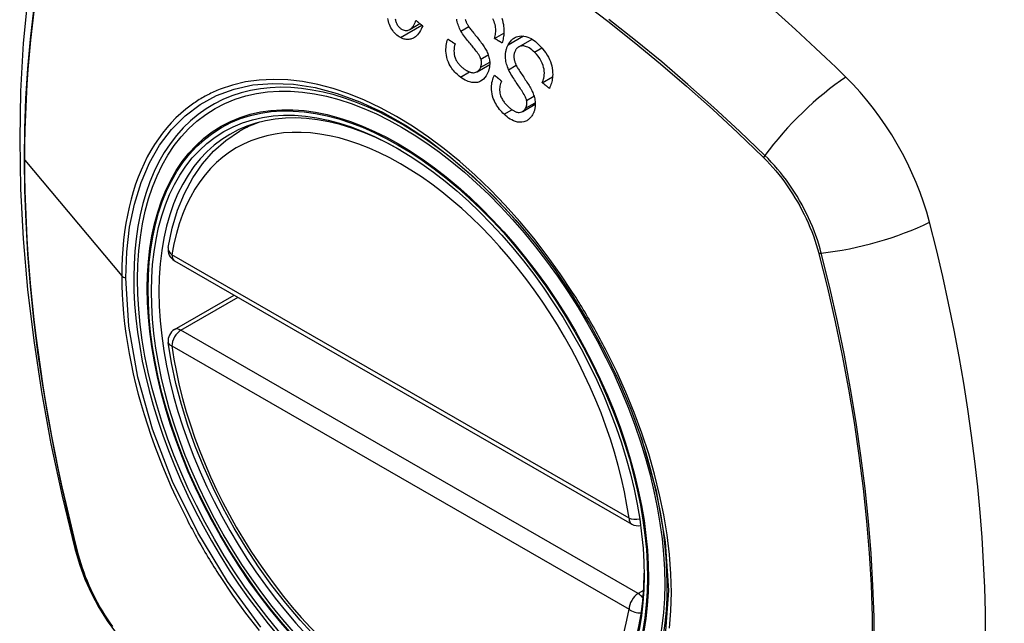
# Model space of a CAD drawing. Header units: inches. Extents: x 338.7 to 398.8, y 128 to 186.9.
# Tile 22 of 110: x 339.222 to 340.126, y 173.504 to 174.058. Entities that reach past the tile are written whole.
import ezdxf

# ---------------------------------------------------------------- set-up
doc = ezdxf.new("R2010")
doc.units = ezdxf.units.IN
doc.header["$MEASUREMENT"] = 0
doc.layers.add('Visible Edges(ANSI)', color=7, linetype='Continuous', lineweight=25)
doc.layers.add('Visible Tangent Edges(ANSI)', color=7, linetype='Continuous', lineweight=25)

msp = doc.modelspace()

# ---------------------------------------------------------------- linework, layer by layer
at = {"layer": 'Visible Edges(ANSI)'}
for p, q in [((339.58, 174.04914), (339.58939, 174.05455)), ((339.65787, 174.04102), (339.66647, 174.04597)), ((339.68012, 174.03323), (339.69238, 174.04029)), ((339.64185, 174.01048), (339.65341, 174.01714)), ((339.70171, 174.00037), (339.71114, 174.0058)), ((339.68371, 173.97401), (339.69526, 173.98066)), ((339.42362, 173.95577), (339.43392, 173.96171)), ((339.36405, 173.837), (339.78379, 173.59529)), ((339.36405, 173.77379), (339.41893, 173.8054))]:
    msp.add_line(p, q, dxfattribs=at)
at = {"layer": 'Visible Edges(ANSI)', "flags": 128}
for points in [[(339.2759, 174.2807), (339.26307, 174.24259), (339.25201, 174.20336), (339.24272, 174.16307), (339.23517, 174.1218), (339.22933, 174.07961), (339.22518, 174.03656), (339.22271, 173.99272), (339.22189, 173.94815), (339.2227, 173.9029), (339.22513, 173.85705), (339.22915, 173.81065), (339.23474, 173.76378), (339.24189, 173.71649), (339.25057, 173.66885), (339.26076, 173.62094), (339.27244, 173.57282)], [(339.57158, 174.04177), (339.57044, 174.04242), (339.56931, 174.04316), (339.56823, 174.044), (339.56719, 174.04492), (339.56619, 174.04594), (339.56523, 174.04705), (339.56433, 174.04824), (339.5635, 174.0495), (339.56274, 174.05082), (339.56205, 174.0522), (339.56144, 174.05364), (339.56092, 174.05512), (339.56051, 174.05656), (339.56021, 174.05794), (339.55998, 174.05924)], [(339.56666, 174.05886), (339.56681, 174.05807), (339.56701, 174.05727), (339.56724, 174.05649), (339.56751, 174.05572), (339.56782, 174.05497), (339.56816, 174.05425), (339.56853, 174.05357), (339.56894, 174.05292), (339.56937, 174.05231), (339.56984, 174.05174), (339.57033, 174.05122), (339.57085, 174.05073), (339.57138, 174.05029), (339.57194, 174.04989), (339.5725, 174.04953), (339.57308, 174.04922)], [(339.62703, 174.04772), (339.62641, 174.04887), (339.62584, 174.05005), (339.6253, 174.05126), (339.6248, 174.05249), (339.62436, 174.05375), (339.62397, 174.05503), (339.62364, 174.05633), (339.62338, 174.05761), (339.6232, 174.0588)], [(339.63097, 174.05853), (339.63112, 174.05798), (339.63129, 174.05744), (339.63148, 174.05691), (339.63169, 174.05638), (339.63192, 174.05585), (339.63215, 174.05534), (339.63241, 174.05483), (339.63267, 174.05433), (339.63294, 174.05384), (339.63322, 174.05336), (339.6335, 174.05289), (339.63379, 174.05243)], [(339.65787, 174.04102), (339.65817, 174.0422), (339.65843, 174.04341), (339.65865, 174.04464), (339.65882, 174.04589), (339.65893, 174.04716), (339.65898, 174.04843), (339.65896, 174.04972), (339.65886, 174.05101), (339.65867, 174.05233), (339.65837, 174.05369), (339.65796, 174.05511), (339.65744, 174.0565), (339.65686, 174.05782), (339.65623, 174.05906)], [(339.66445, 174.05944), (339.66507, 174.0576), (339.66559, 174.05571), (339.66597, 174.05387), (339.66624, 174.05212), (339.66641, 174.05047), (339.6665, 174.04895), (339.66651, 174.04757), (339.66648, 174.0463), (339.6664, 174.04506), (339.66628, 174.04383), (339.66611, 174.04262), (339.6659, 174.04143), (339.66565, 174.04026), (339.66536, 174.03911), (339.66503, 174.03797), (339.66465, 174.03685)], [(339.59189, 174.05256), (339.59126, 174.05102), (339.59058, 174.04954), (339.58983, 174.04812), (339.58901, 174.04677), (339.58812, 174.04551), (339.58715, 174.04435), (339.58615, 174.04335), (339.58518, 174.04253), (339.58426, 174.04187), (339.58338, 174.04136), (339.58256, 174.04096), (339.58176, 174.04065), (339.58094, 174.04039), (339.58012, 174.0402), (339.57927, 174.04008), (339.57842, 174.04002), (339.57755, 174.04003), (339.57669, 174.04011), (339.57583, 174.04024), (339.57498, 174.04044), (339.57412, 174.0407), (339.57327, 174.04101), (339.57242, 174.04137), (339.57158, 174.04177)], [(339.57308, 174.04922), (339.57402, 174.04879), (339.57497, 174.04847), (339.57593, 174.04829), (339.57688, 174.04824), (339.57782, 174.04833), (339.57868, 174.04855), (339.57942, 174.04884), (339.58002, 174.04916), (339.58051, 174.04947), (339.58098, 174.04981), (339.58142, 174.0502), (339.58185, 174.05062), (339.58226, 174.05107), (339.58264, 174.05156), (339.58302, 174.05207), (339.58337, 174.05261), (339.58371, 174.05317), (339.58403, 174.05375), (339.58433, 174.05435), (339.58462, 174.05496), (339.5849, 174.05559), (339.58516, 174.05623), (339.58541, 174.05687), (339.58564, 174.05752)], [(339.58564, 174.05752), (339.5859, 174.05731), (339.58616, 174.05711), (339.58642, 174.0569), (339.58668, 174.05669), (339.58694, 174.05649), (339.5872, 174.05628), (339.58746, 174.05607), (339.58772, 174.05587), (339.58798, 174.05566), (339.58824, 174.05545), (339.5885, 174.05525), (339.58876, 174.05504), (339.58902, 174.05483), (339.58928, 174.05463), (339.58954, 174.05442), (339.5898, 174.05421), (339.59006, 174.05401), (339.59033, 174.0538), (339.59059, 174.05359), (339.59085, 174.05339), (339.59111, 174.05318), (339.59137, 174.05298), (339.59163, 174.05277), (339.59189, 174.05256)], [(339.63379, 174.05243), (339.63419, 174.05183), (339.63465, 174.05116), (339.63518, 174.05042), (339.63577, 174.04964), (339.63641, 174.04881), (339.63709, 174.04793), (339.63781, 174.04702), (339.63857, 174.04607), (339.63934, 174.0451), (339.64014, 174.04411), (339.64095, 174.0431), (339.64176, 174.04209), (339.64257, 174.04108), (339.64338, 174.04006), (339.64416, 174.03906), (339.64493, 174.03807), (339.64567, 174.03709), (339.64638, 174.03614), (339.64709, 174.03516), (339.64778, 174.03416), (339.64845, 174.03317), (339.64908, 174.03218), (339.64965, 174.03121), (339.65016, 174.03028)], [(339.62657, 174.00552), (339.62551, 174.00635), (339.62446, 174.00722), (339.62344, 174.00814), (339.62245, 174.00911), (339.62148, 174.01012), (339.62055, 174.01117), (339.61965, 174.01228), (339.61879, 174.01344), (339.61797, 174.01465), (339.61718, 174.01594), (339.61635, 174.01746), (339.61553, 174.0192), (339.61477, 174.02118), (339.61413, 174.02336), (339.61367, 174.02551), (339.6134, 174.02754), (339.61327, 174.02943), (339.61326, 174.03116), (339.61333, 174.03279), (339.61349, 174.03438), (339.61373, 174.03593), (339.61406, 174.03746), (339.61445, 174.03895), (339.61492, 174.0404)], [(339.61492, 174.0404), (339.6152, 174.04022), (339.61548, 174.04004), (339.61576, 174.03986), (339.61604, 174.03967), (339.61632, 174.03949), (339.6166, 174.03931), (339.61688, 174.03913), (339.61715, 174.03895), (339.61743, 174.03877), (339.61771, 174.03859), (339.61799, 174.03841), (339.61827, 174.03822), (339.61855, 174.03804), (339.61883, 174.03786), (339.61911, 174.03768), (339.61939, 174.0375), (339.61967, 174.03732), (339.61995, 174.03714), (339.62023, 174.03696), (339.62051, 174.03677), (339.62079, 174.03659), (339.62107, 174.03641), (339.62135, 174.03623), (339.62163, 174.03605)], [(339.64538, 174.02205), (339.64505, 174.02295), (339.64459, 174.02393), (339.64401, 174.02498), (339.64333, 174.02609), (339.64258, 174.02721), (339.6418, 174.02833), (339.641, 174.02942), (339.64021, 174.03045), (339.63945, 174.03142), (339.63869, 174.03237), (339.63794, 174.03329), (339.63718, 174.0342), (339.63642, 174.03512), (339.63564, 174.03606), (339.63484, 174.03702), (339.63401, 174.03803), (339.63316, 174.0391), (339.63226, 174.04023), (339.63133, 174.04145), (339.63037, 174.04272), (339.62943, 174.04401), (339.62854, 174.0453), (339.62773, 174.04654), (339.62703, 174.04772)], [(339.66465, 174.03685), (339.66437, 174.03703), (339.66409, 174.0372), (339.66381, 174.03737), (339.66352, 174.03755), (339.66324, 174.03772), (339.66296, 174.03789), (339.66267, 174.03807), (339.66239, 174.03824), (339.66211, 174.03841), (339.66183, 174.03859), (339.66154, 174.03876), (339.66126, 174.03893), (339.66098, 174.03911), (339.6607, 174.03928), (339.66041, 174.03945), (339.66013, 174.03963), (339.65985, 174.0398), (339.65957, 174.03998), (339.65928, 174.04015), (339.659, 174.04032), (339.65872, 174.0405), (339.65844, 174.04067), (339.65816, 174.04084), (339.65787, 174.04102)], [(339.67045, 174.03523), (339.67096, 174.03613), (339.67151, 174.03699), (339.6721, 174.0378), (339.67272, 174.03856), (339.67338, 174.03927), (339.67408, 174.03993), (339.67481, 174.04053), (339.67556, 174.04108), (339.67634, 174.04157), (339.67715, 174.04201), (339.67804, 174.04242), (339.67927, 174.04285), (339.68086, 174.0432), (339.68279, 174.04335), (339.6848, 174.04319), (339.68668, 174.0428), (339.6884, 174.04225), (339.68992, 174.04161), (339.69135, 174.04089), (339.69276, 174.04006), (339.69413, 174.03912), (339.69548, 174.03809), (339.69679, 174.03698), (339.69806, 174.03579)], [(339.62163, 174.03605), (339.62123, 174.03449), (339.62092, 174.03288), (339.62071, 174.03123), (339.62062, 174.02955), (339.62068, 174.02786), (339.62088, 174.02616), (339.62122, 174.02459), (339.62162, 174.0233), (339.62201, 174.0223), (339.62235, 174.02154), (339.62272, 174.02082), (339.62312, 174.02013), (339.62354, 174.01946), (339.62399, 174.01882), (339.62446, 174.01819), (339.62494, 174.0176), (339.62545, 174.01702), (339.62596, 174.01646), (339.62649, 174.01593), (339.62704, 174.01541), (339.62759, 174.01492), (339.62815, 174.01444), (339.62871, 174.01398), (339.62928, 174.01354)], [(339.6708, 174.01231), (339.67028, 174.01354), (339.6698, 174.01478), (339.66935, 174.01605), (339.66896, 174.01733), (339.66862, 174.01863), (339.66833, 174.01995), (339.66811, 174.02127), (339.66796, 174.02255), (339.66788, 174.02373), (339.66786, 174.02484), (339.66789, 174.02585), (339.66795, 174.02678), (339.66804, 174.02762), (339.66815, 174.02839), (339.66828, 174.02914), (339.66844, 174.02987), (339.66862, 174.03059), (339.66882, 174.03129), (339.66904, 174.03198), (339.66928, 174.03266), (339.66954, 174.03332), (339.66983, 174.03397), (339.67013, 174.03461), (339.67045, 174.03523)], [(339.69456, 174.02834), (339.69337, 174.02944), (339.69214, 174.03047), (339.69088, 174.0314), (339.68958, 174.03222), (339.68834, 174.03288), (339.68724, 174.03336), (339.68629, 174.0337), (339.68547, 174.03392), (339.68466, 174.03407), (339.68385, 174.03414), (339.68304, 174.03413), (339.68225, 174.03404), (339.68149, 174.03384), (339.6808, 174.03358), (339.6802, 174.03328), (339.67969, 174.03296), (339.67926, 174.03265), (339.67888, 174.03233), (339.67851, 174.03198), (339.67817, 174.03161), (339.67784, 174.0312), (339.67754, 174.03078), (339.67725, 174.03033), (339.67698, 174.02985)], [(339.69806, 174.03579), (339.69984, 174.03398), (339.70158, 174.03206), (339.70325, 174.03004), (339.70482, 174.02791), (339.70621, 174.02577), (339.70736, 174.02374), (339.70831, 174.0218), (339.70913, 174.01983), (339.70982, 174.01781), (339.71038, 174.01574), (339.7108, 174.01364), (339.71107, 174.01161), (339.71121, 174.00972), (339.71124, 174.00796), (339.71118, 174.00635), (339.71106, 174.00492), (339.71089, 174.00359), (339.71067, 174.0023), (339.71039, 174.00103), (339.71006, 173.99979), (339.70968, 173.99859), (339.70925, 173.99741), (339.70878, 173.99626), (339.70826, 173.99514)], [(339.65016, 174.03028), (339.65069, 174.02923), (339.65118, 174.02815), (339.65164, 174.02705), (339.65205, 174.02593), (339.65242, 174.02479), (339.65273, 174.02363), (339.65299, 174.02246), (339.65318, 174.02135), (339.65331, 174.02031), (339.65339, 174.01937), (339.65342, 174.0185), (339.65343, 174.01772), (339.65341, 174.01703), (339.65337, 174.01637), (339.65332, 174.01572), (339.65324, 174.01507), (339.65315, 174.01444), (339.65304, 174.01381), (339.65291, 174.0132), (339.65277, 174.01259), (339.65261, 174.01199), (339.65243, 174.01139), (339.65223, 174.01081), (339.65202, 174.01023)], [(339.67698, 174.02985), (339.67668, 174.02924), (339.6764, 174.0286), (339.67617, 174.02793), (339.67597, 174.02724), (339.67582, 174.02653), (339.6757, 174.0258), (339.67564, 174.02506), (339.67561, 174.02435), (339.67562, 174.02369), (339.67567, 174.02305), (339.67574, 174.02246), (339.67584, 174.02189), (339.67595, 174.02136), (339.67608, 174.02082), (339.67623, 174.02029), (339.67639, 174.01976), (339.67657, 174.01923), (339.67677, 174.0187), (339.67697, 174.01818), (339.67719, 174.01767), (339.67742, 174.01717), (339.67765, 174.01667), (339.67789, 174.01618), (339.67814, 174.0157)], [(339.70171, 174.00037), (339.70196, 174.00103), (339.70219, 174.00169), (339.70242, 174.00236), (339.70262, 174.00305), (339.70281, 174.00374), (339.70299, 174.00444), (339.70314, 174.00515), (339.70328, 174.00587), (339.70339, 174.0066), (339.70348, 174.00734), (339.70355, 174.00808), (339.70359, 174.00883), (339.7036, 174.00959), (339.70357, 174.01047), (339.70348, 174.01158), (339.70328, 174.0129), (339.70293, 174.01444), (339.7024, 174.01618), (339.70164, 174.01814), (339.70063, 174.02025), (339.69936, 174.02246), (339.69788, 174.02458), (339.69628, 174.02654), (339.69456, 174.02834)], [(339.62928, 174.01354), (339.62973, 174.0132), (339.63019, 174.01288), (339.63064, 174.01256), (339.6311, 174.01225), (339.63156, 174.01195), (339.63203, 174.01166), (339.6325, 174.01139), (339.63298, 174.01113), (339.63345, 174.01088), (339.63394, 174.01064), (339.63443, 174.01042), (339.63492, 174.01022), (339.63541, 174.01005), (339.6359, 174.00989), (339.6364, 174.00976), (339.6369, 174.00965), (339.63739, 174.00957), (339.63789, 174.00953), (339.63856, 174.00952), (339.63983, 174.0097), (339.64147, 174.01028), (339.64297, 174.01129), (339.64421, 174.01274), (339.64513, 174.01457)], [(339.64513, 174.01457), (339.64523, 174.01485), (339.64533, 174.01513), (339.64542, 174.01542), (339.6455, 174.01572), (339.64558, 174.01601), (339.64565, 174.01632), (339.64571, 174.01662), (339.64576, 174.01693), (339.6458, 174.01724), (339.64584, 174.01756), (339.64586, 174.01788), (339.64588, 174.0182), (339.64589, 174.01852), (339.64589, 174.01884), (339.64588, 174.01917), (339.64586, 174.01949), (339.64583, 174.01981), (339.64579, 174.02014), (339.64574, 174.02046), (339.64569, 174.02078), (339.64562, 174.0211), (339.64555, 174.02142), (339.64547, 174.02173), (339.64538, 174.02205)], [(339.67814, 174.0157), (339.67848, 174.01505), (339.6789, 174.01431), (339.67937, 174.01351), (339.6799, 174.01265), (339.68048, 174.01173), (339.6811, 174.01076), (339.68175, 174.00974), (339.68244, 174.0087), (339.68314, 174.00762), (339.68387, 174.00652), (339.68461, 174.0054), (339.68535, 174.00427), (339.68609, 174.00314), (339.68682, 174.00201), (339.68754, 174.00089), (339.68824, 173.99979), (339.68891, 173.99871), (339.68955, 173.99766), (339.69019, 173.99658), (339.69081, 173.9955), (339.69141, 173.99441), (339.69196, 173.99334), (339.69246, 173.9923), (339.6929, 173.9913)], [(339.65202, 174.01023), (339.6512, 174.00835), (339.65021, 174.00662), (339.64907, 174.00507), (339.64778, 174.00372), (339.64639, 174.00259), (339.6451, 174.00177), (339.64396, 174.00123), (339.64302, 174.00089), (339.64227, 174.00069), (339.64152, 174.00055), (339.64076, 174.00045), (339.63999, 174.0004), (339.63922, 174.0004), (339.63844, 174.00044), (339.63766, 174.00053), (339.63687, 174.00066), (339.63596, 174.00085), (339.6349, 174.00113), (339.63368, 174.00153), (339.63232, 174.00208), (339.63085, 174.00279), (339.6294, 174.0036), (339.62797, 174.00452), (339.62657, 174.00552)], [(339.66663, 173.97138), (339.66554, 173.97244), (339.66448, 173.97355), (339.66345, 173.9747), (339.66245, 173.97591), (339.6615, 173.97715), (339.66059, 173.97845), (339.65972, 173.97979), (339.65891, 173.98118), (339.65815, 173.98264), (339.65741, 173.98424), (339.65672, 173.986), (339.6561, 173.98791), (339.6556, 173.98999), (339.65526, 173.99209), (339.65509, 173.99407), (339.65506, 173.99591), (339.65514, 173.9976), (339.6553, 173.99914), (339.65553, 174.00061), (339.65584, 174.00203), (339.65622, 174.00342), (339.65667, 174.00476), (339.65718, 174.00606), (339.65776, 174.00732)], [(339.65776, 174.00732), (339.65803, 174.0071), (339.6583, 174.00687), (339.65857, 174.00664), (339.65884, 174.00642), (339.65911, 174.00619), (339.65938, 174.00597), (339.65965, 174.00574), (339.65992, 174.00552), (339.66019, 174.00529), (339.66046, 174.00506), (339.66073, 174.00484), (339.661, 174.00461), (339.66127, 174.00439), (339.66154, 174.00416), (339.66181, 174.00394), (339.66208, 174.00371), (339.66235, 174.00348), (339.66262, 174.00326), (339.66289, 174.00303), (339.66316, 174.00281), (339.66343, 174.00258), (339.66371, 174.00236), (339.66398, 174.00213), (339.66425, 174.00191)], [(339.68731, 173.98415), (339.68706, 173.98507), (339.68668, 173.98608), (339.68619, 173.98718), (339.6856, 173.98836), (339.68494, 173.98957), (339.68424, 173.99079), (339.68351, 173.992), (339.68279, 173.99316), (339.68208, 173.99426), (339.68138, 173.99532), (339.68069, 173.99636), (339.67999, 173.99738), (339.67929, 173.99842), (339.67857, 173.99946), (339.67784, 174.00054), (339.67709, 174.00167), (339.67631, 174.00285), (339.6755, 174.0041), (339.67465, 174.00544), (339.67379, 174.00683), (339.67294, 174.00826), (339.67214, 174.00967), (339.67142, 174.01104), (339.6708, 174.01231)], [(339.66425, 174.00191), (339.66381, 174.00079), (339.66343, 173.99963), (339.6631, 173.99843), (339.66284, 173.9972), (339.66266, 173.99594), (339.66256, 173.99466), (339.66255, 173.99337), (339.66264, 173.99206), (339.66283, 173.99076), (339.6631, 173.98955), (339.66342, 173.98845), (339.66379, 173.98746), (339.66417, 173.98658), (339.66458, 173.98574), (339.66503, 173.98493), (339.66551, 173.98414), (339.66602, 173.98337), (339.66656, 173.98263), (339.66711, 173.98192), (339.66768, 173.98123), (339.66827, 173.98057), (339.66887, 173.97992), (339.66948, 173.9793), (339.67011, 173.97869)], [(339.70826, 173.99514), (339.70799, 173.99536), (339.70772, 173.99558), (339.70744, 173.9958), (339.70717, 173.99601), (339.7069, 173.99623), (339.70662, 173.99645), (339.70635, 173.99667), (339.70608, 173.99689), (339.7058, 173.9971), (339.70553, 173.99732), (339.70526, 173.99754), (339.70498, 173.99776), (339.70471, 173.99797), (339.70444, 173.99819), (339.70416, 173.99841), (339.70389, 173.99863), (339.70362, 173.99885), (339.70335, 173.99906), (339.70307, 173.99928), (339.7028, 173.9995), (339.70253, 173.99972), (339.70226, 173.99994), (339.70198, 174.00016), (339.70171, 174.00037)], [(339.6929, 173.9913), (339.69335, 173.99019), (339.69376, 173.98906), (339.69413, 173.98792), (339.69445, 173.98676), (339.69473, 173.9856), (339.69495, 173.98442), (339.69511, 173.98324), (339.69521, 173.98214), (339.69526, 173.98112), (339.69525, 173.98019), (339.69522, 173.97935), (339.69515, 173.97859), (339.69508, 173.97792), (339.69498, 173.97728), (339.69487, 173.97666), (339.69474, 173.97605), (339.69459, 173.97544), (339.69443, 173.97485), (339.69424, 173.97428), (339.69404, 173.97371), (339.69382, 173.97315), (339.69359, 173.9726), (339.69334, 173.97206), (339.69307, 173.97154)], [(339.67011, 173.97869), (339.67059, 173.97824), (339.67108, 173.9778), (339.67158, 173.97736), (339.67208, 173.97694), (339.67258, 173.97653), (339.67309, 173.97614), (339.67361, 173.97576), (339.67414, 173.97539), (339.67467, 173.97504), (339.67521, 173.97472), (339.67575, 173.97441), (339.67631, 173.97413), (339.67686, 173.97387), (339.67743, 173.97365), (339.678, 173.97346), (339.67869, 173.97328), (339.67956, 173.97316), (339.68058, 173.97314), (339.68173, 173.97328), (339.68286, 173.97361), (339.68392, 173.97414), (339.68488, 173.97489), (339.68571, 173.97583), (339.68641, 173.97694)], [(339.68641, 173.97694), (339.68654, 173.97719), (339.68666, 173.97745), (339.68678, 173.97772), (339.68689, 173.97799), (339.68699, 173.97827), (339.68709, 173.97855), (339.68717, 173.97884), (339.68725, 173.97913), (339.68733, 173.97942), (339.68739, 173.97972), (339.68744, 173.98003), (339.68749, 173.98033), (339.68752, 173.98065), (339.68755, 173.98096), (339.68757, 173.98128), (339.68757, 173.98159), (339.68757, 173.98191), (339.68756, 173.98223), (339.68754, 173.98255), (339.68751, 173.98287), (339.68747, 173.98319), (339.68743, 173.98351), (339.68737, 173.98383), (339.68731, 173.98415)], [(339.69307, 173.97154), (339.69264, 173.97075), (339.69217, 173.97001), (339.69167, 173.9693), (339.69114, 173.96862), (339.69058, 173.96799), (339.68998, 173.96739), (339.68936, 173.96684), (339.68872, 173.96634), (339.68805, 173.96588), (339.68736, 173.96547), (339.68665, 173.9651), (339.68582, 173.96474), (339.68461, 173.96434), (339.68301, 173.96404), (339.68105, 173.96399), (339.67905, 173.96425), (339.67715, 173.96475), (339.67539, 173.96541), (339.67381, 173.96616), (339.6723, 173.96701), (339.67083, 173.96796), (339.66939, 173.96901), (339.66799, 173.97015), (339.66663, 173.97138)], [(339.35828, 173.84914), (339.36189, 173.8667), (339.36684, 173.88327), (339.37311, 173.89873), (339.38071, 173.91299), (339.38962, 173.92594), (339.39978, 173.93746), (339.41114, 173.94744), (339.42362, 173.95577)], [(339.67738, 173.87414), (339.69574, 173.85212), (339.71315, 173.82894), (339.72957, 173.80468), (339.74485, 173.77957), (339.7589, 173.75375), (339.77163, 173.72738), (339.78293, 173.70069), (339.79277, 173.67376)], [(339.49302, 173.49244), (339.47935, 173.50719), (339.46613, 173.52273), (339.45343, 173.539), (339.44129, 173.55592), (339.42977, 173.5734), (339.41891, 173.59138), (339.40877, 173.60978), (339.3994, 173.62851), (339.39083, 173.6475), (339.38311, 173.66664), (339.37626, 173.68588), (339.37032, 173.7051), (339.36532, 173.72425), (339.36129, 173.74322), (339.35824, 173.76195)], [(339.27244, 173.57282), (339.27667, 173.55852), (339.28182, 173.54479), (339.2878, 173.53158), (339.29461, 173.51885), (339.30223, 173.50659), (339.31068, 173.49479), (339.32001, 173.48347), (339.33028, 173.47265)]]:
    msp.add_lwpolyline(points, dxfattribs=at)
at = {"layer": 'Visible Edges(ANSI)'}
for centre, start, end in [((339.36994, 173.84724), 170.73318, 240.06401), ((339.36994, 173.76355), 119.93599, 187.8207), ((339.78968, 173.60553), 240.06401, 281.2647)]:
    msp.add_arc(centre, 0.01181, start, end, dxfattribs=at)
for centre, major_axis, start_param, end_param in [((339.67725, 173.17738), (-0.64835, 1.12588), 5.16346, 5.835982), ((339.5725, 173.68033), (0.15718, -0.27294), 2.362013, 7.062765), ((339.93904, 173.89257), (0.08841, -0.15353), 1.123593, 2.021867), ((339.19007, 174.0212), (-0.64835, 1.12588), 3.592663, 4.265186)]:
    msp.add_ellipse(centre, major_axis=major_axis, ratio=0.578093, start_param=start_param, end_param=end_param, dxfattribs=at)
msp.add_ellipse((339.56902, 173.67833), major_axis=(0.15963, -0.2772), ratio=0.578093, dxfattribs=at)
at = {"layer": 'Visible Tangent Edges(ANSI)'}
for p, q in [((339.57158, 174.04177), (339.59123, 174.05309)), ((339.62703, 174.04772), (339.63418, 174.05184)), ((339.67045, 174.03523), (339.68437, 174.04325)), ((339.69456, 174.02834), (339.7014, 174.03228)), ((339.64538, 174.02205), (339.65206, 174.0259)), ((339.64513, 174.01457), (339.65339, 174.01932)), ((339.6708, 174.01231), (339.67781, 174.01635)), ((339.62657, 174.00552), (339.63481, 174.01027)), ((339.68731, 173.98415), (339.69409, 173.98806)), ((339.68641, 173.97694), (339.69522, 173.98201)), ((339.66663, 173.97138), (339.67389, 173.97556)), ((339.9045, 173.93199), (339.90484, 173.93166)), ((339.22664, 173.92936), (339.31559, 173.82297)), ((339.78133, 173.60072), (339.36159, 173.84243)), ((339.95557, 173.84379), (339.95569, 173.84333)), ((339.36994, 173.77321), (339.42238, 173.80341)), ((339.78968, 173.5315), (339.36994, 173.77321)), ((339.36159, 173.75874), (339.78133, 173.51703)), ((339.27596, 173.56671), (339.27584, 173.56716)), ((339.79467, 173.53437), (339.78968, 173.5315))]:
    msp.add_line(p, q, dxfattribs=at)
at = {"layer": 'Visible Tangent Edges(ANSI)', "flags": 128}
for points in [[(339.73764, 174.07511), (339.76197, 174.05671), (339.78618, 174.03759), (339.81025, 174.01776), (339.83414, 173.99726), (339.85784, 173.97611), (339.88129, 173.95435), (339.9045, 173.93199)], [(339.23456, 174.06692), (339.23147, 174.04039), (339.22907, 174.01341), (339.22737, 173.98601), (339.22634, 173.95822), (339.22601, 173.93005), (339.22636, 173.90149), (339.22739, 173.87253), (339.22912, 173.84319), (339.23152, 173.81349), (339.23462, 173.78348), (339.23839, 173.75319), (339.24285, 173.72264), (339.24798, 173.69189), (339.25377, 173.66097), (339.26022, 173.6299), (339.26731, 173.59871), (339.27506, 173.5674)], [(339.22664, 173.92936), (339.22673, 173.94344), (339.22698, 173.95743), (339.22741, 173.97132), (339.22802, 173.98511), (339.22879, 173.99881), (339.22974, 174.01241), (339.23086, 174.02589), (339.23215, 174.03927), (339.23361, 174.05253), (339.23525, 174.06566)], [(339.90609, 173.93359), (339.88277, 173.95595), (339.8592, 173.97772), (339.83541, 173.99886), (339.81141, 174.01936), (339.78725, 174.03917), (339.76294, 174.05829)], [(339.31933, 173.82139), (339.32021, 173.84508), (339.32284, 173.8677), (339.32722, 173.88897), (339.33329, 173.90868), (339.34102, 173.92673), (339.35037, 173.94305), (339.36131, 173.95752), (339.37372, 173.97001), (339.38748, 173.98037), (339.4025, 173.98855), (339.4187, 173.99451), (339.43599, 173.99825), (339.45429, 173.99972), (339.4734, 173.99891), (339.49316, 173.99582), (339.51345, 173.99049), (339.53412, 173.98293), (339.55508, 173.97318), (339.57614, 173.96131), (339.5971, 173.94748), (339.61775, 173.9318), (339.63812, 173.91423), (339.65806, 173.89494), (339.67736, 173.87412)], [(339.72952, 173.80792), (339.7181, 173.82499), (339.70618, 173.84156), (339.6938, 173.85757), (339.68094, 173.87303), (339.66766, 173.88787), (339.65402, 173.90204), (339.6401, 173.91544), (339.62596, 173.92803), (339.61166, 173.93972), (339.59723, 173.95049), (339.58263, 173.96038), (339.56794, 173.96934), (339.55324, 173.97732), (339.53859, 173.98427), (339.52407, 173.99015), (339.50971, 173.99497), (339.49554, 173.99871), (339.48162, 174.00136), (339.46797, 174.00293), (339.45466, 174.00339), (339.44173, 174.00275), (339.42926, 174.00102), (339.41729, 173.9982), (339.40584, 173.99432)], [(339.40584, 173.99432), (339.40442, 173.99375), (339.40301, 173.99316), (339.40161, 173.99255), (339.40021, 173.99193), (339.39883, 173.9913), (339.39745, 173.99064), (339.39609, 173.98997), (339.39473, 173.98928), (339.39338, 173.98858), (339.39204, 173.98786), (339.39072, 173.98712), (339.3894, 173.98637), (339.38809, 173.98559), (339.38679, 173.98481), (339.38549, 173.984), (339.38421, 173.98318), (339.38294, 173.98234), (339.38168, 173.98149), (339.38043, 173.98062), (339.37919, 173.97973), (339.37795, 173.97883), (339.37673, 173.97791), (339.37552, 173.97697), (339.37432, 173.97602)], [(339.37432, 173.97602), (339.3697, 173.97212), (339.36525, 173.96797), (339.36097, 173.96357), (339.35686, 173.95893), (339.35293, 173.95405), (339.34918, 173.94894), (339.34562, 173.9436), (339.34225, 173.93805), (339.33907, 173.93228), (339.33609, 173.92631), (339.33331, 173.92012), (339.33072, 173.91373), (339.32833, 173.90714), (339.32614, 173.90035), (339.32415, 173.89337), (339.32236, 173.88619), (339.32078, 173.87883), (339.3194, 173.87129), (339.31824, 173.86358), (339.31729, 173.85572), (339.31655, 173.84772), (339.31602, 173.83959), (339.3157, 173.83133), (339.31559, 173.82297)], [(339.95787, 173.8439), (339.95679, 173.84796), (339.9556, 173.85203), (339.95431, 173.85611), (339.9529, 173.8602), (339.95138, 173.86428), (339.94976, 173.86835), (339.94804, 173.8724), (339.94622, 173.87643), (339.9443, 173.88044), (339.94229, 173.88441), (339.94019, 173.88835), (339.938, 173.89224), (339.93572, 173.89608), (339.93337, 173.89987), (339.93093, 173.9036), (339.92842, 173.90726), (339.92584, 173.91085), (339.92319, 173.91437), (339.92047, 173.9178), (339.9177, 173.92115), (339.91487, 173.92441), (339.91199, 173.92757), (339.90906, 173.93064), (339.90609, 173.93359)], [(339.27584, 173.56716), (339.27188, 173.58282), (339.26808, 173.59843), (339.26444, 173.61403), (339.26096, 173.62958), (339.25764, 173.64511), (339.25449, 173.66061), (339.2515, 173.67607), (339.24868, 173.6915), (339.24602, 173.70688), (339.24353, 173.72222), (339.24121, 173.7375), (339.23906, 173.75273), (339.23708, 173.76789), (339.23527, 173.78299), (339.23363, 173.79802), (339.23216, 173.81297), (339.23087, 173.82784), (339.22975, 173.84263), (339.2288, 173.85733), (339.22802, 173.87194), (339.22742, 173.88645), (339.22699, 173.90086), (339.22673, 173.91516), (339.22664, 173.92936)], [(339.90484, 173.93166), (339.90773, 173.92873), (339.91058, 173.9257), (339.91339, 173.92259), (339.91614, 173.91938), (339.91884, 173.91608), (339.92149, 173.91271), (339.92407, 173.90926), (339.92658, 173.90574), (339.92903, 173.90216), (339.93141, 173.89851), (339.93371, 173.89481), (339.93593, 173.89105), (339.93808, 173.88724), (339.94013, 173.8834), (339.94211, 173.87951), (339.94399, 173.8756), (339.94578, 173.87166), (339.94748, 173.8677), (339.94908, 173.86372), (339.95058, 173.85973), (339.95199, 173.85574), (339.95329, 173.85175), (339.95448, 173.84776), (339.95557, 173.84379)], [(339.95569, 173.84333), (339.96346, 173.81205), (339.97059, 173.7809), (339.97705, 173.74991), (339.98286, 173.71909), (339.988, 173.68847), (339.99246, 173.65809), (339.99625, 173.62796), (339.99936, 173.59808), (340.00179, 173.56849), (340.00353, 173.53922), (340.00458, 173.51032), (340.00495, 173.4818)], [(340.00664, 173.48144), (340.00628, 173.51003), (340.00524, 173.539), (340.00353, 173.56833), (340.00113, 173.59799), (339.99806, 173.62794), (339.99432, 173.65815), (339.9899, 173.68861), (339.98482, 173.7193), (339.97907, 173.7502), (339.97266, 173.78128), (339.96559, 173.81252), (339.95787, 173.8439)], [(339.31559, 173.82297), (339.3157, 173.81446), (339.31602, 173.80581), (339.31656, 173.79705), (339.3173, 173.78817), (339.31826, 173.7792), (339.31943, 173.77014), (339.3208, 173.76101), (339.32238, 173.75181), (339.32416, 173.74256), (339.32615, 173.73327), (339.32834, 173.72395), (339.33073, 173.71457), (339.33333, 173.70515), (339.33613, 173.6957), (339.33912, 173.68622), (339.34231, 173.67673), (339.34569, 173.66725), (339.34925, 173.65779), (339.353, 173.64835), (339.35692, 173.63895), (339.36101, 173.62958), (339.36528, 173.62026), (339.36972, 173.611), (339.37432, 173.60179)], [(339.44334, 173.50067), (339.41257, 173.54258), (339.38538, 173.58744), (339.36233, 173.63433), (339.34382, 173.68234), (339.33031, 173.7302), (339.32211, 173.7769), (339.31933, 173.82139)], [(339.76105, 173.75332), (339.75984, 173.75565), (339.75863, 173.75798), (339.75741, 173.7603), (339.75617, 173.76262), (339.75493, 173.76493), (339.75368, 173.76724), (339.75242, 173.76955), (339.75114, 173.77185), (339.74986, 173.77414), (339.74857, 173.77643), (339.74727, 173.77872), (339.74596, 173.781), (339.74464, 173.78327), (339.74331, 173.78554), (339.74197, 173.78781), (339.74063, 173.79007), (339.73927, 173.79232), (339.7379, 173.79457), (339.73653, 173.79681), (339.73514, 173.79904), (339.73375, 173.80127), (339.73235, 173.8035), (339.73094, 173.80571), (339.72952, 173.80792)], [(339.81848, 173.49959), (339.81977, 173.51575), (339.8202, 173.53246), (339.81976, 173.5497), (339.81845, 173.56735), (339.8163, 173.58536), (339.8133, 173.60367), (339.80947, 173.62222), (339.80483, 173.64094), (339.7994, 173.65978), (339.79317, 173.67868), (339.78619, 173.69756), (339.77849, 173.71632), (339.7701, 173.73493), (339.76105, 173.75332)], [(339.79277, 173.67377), (339.80637, 173.62584), (339.81467, 173.57905), (339.81746, 173.53439), (339.81465, 173.49301)], [(339.37432, 173.60179), (339.37551, 173.59946), (339.37672, 173.59713), (339.37794, 173.5948), (339.37917, 173.59248), (339.38041, 173.59016), (339.38166, 173.58785), (339.38292, 173.58555), (339.38419, 173.58324), (339.38547, 173.58095), (339.38676, 173.57866), (339.38806, 173.57637), (339.38937, 173.57409), (339.39069, 173.57181), (339.39202, 173.56954), (339.39336, 173.56728), (339.39471, 173.56502), (339.39607, 173.56277), (339.39743, 173.56053), (339.39881, 173.55829), (339.4002, 173.55605), (339.4016, 173.55383), (339.403, 173.55161), (339.40442, 173.54939), (339.40584, 173.54718)], [(339.27506, 173.5674), (339.27616, 173.56335), (339.27736, 173.55928), (339.27867, 173.55521), (339.28009, 173.55113), (339.28162, 173.54706), (339.28324, 173.54299), (339.28497, 173.53894), (339.2868, 173.53491), (339.28872, 173.53091), (339.29074, 173.52694), (339.29284, 173.523), (339.29503, 173.51911), (339.29731, 173.51527), (339.29966, 173.51148), (339.30209, 173.50775), (339.3046, 173.50409)], [(339.30747, 173.50123), (339.30495, 173.50475), (339.30251, 173.50834), (339.30013, 173.51198), (339.29783, 173.51569), (339.2956, 173.51945), (339.29346, 173.52325), (339.2914, 173.5271), (339.28943, 173.53098), (339.28755, 173.5349), (339.28576, 173.53884), (339.28406, 173.5428), (339.28245, 173.54677), (339.28095, 173.55076), (339.27955, 173.55475), (339.27825, 173.55875), (339.27705, 173.56273), (339.27596, 173.56671)], [(339.40584, 173.54718), (339.41732, 173.53014), (339.42931, 173.51357), (339.44178, 173.49753)]]:
    msp.add_lwpolyline(points, dxfattribs=at)
at = {"layer": 'Visible Tangent Edges(ANSI)'}
for centre, major_axis, ratio, start_param, end_param in [((339.57151, 173.67976), (-0.17285, 0.30015), 0.578093, 5.049711, 10.658253), ((339.96462, 173.93758), (-0.08267, -0.08436), 0.355706, 4.184098, 5.092458), ((339.57146, 173.67973), (-0.1503, 0.261), 0.578093, 4.099688, 6.899754), ((339.57981, 173.68454), (-0.15619, 0.27123), 0.578093, 6.170881, 6.283185), ((339.91096, 173.93393), (-0.00685, -0.00707), 0.357498, 5.09062, 5.354327), ((339.99075, 173.89232), (-0.11438, -0.02945), 0.352863, 1.189822, 2.098181), ((339.36994, 173.84724), (-0.01166, 0.0019), 0.665724, 0, 0.886269), ((339.36994, 173.84724), (-0.00589, -0.01024), 0.578093, 5.495853, 6.283185), ((339.96061, 173.84794), (-0.00954, -0.00241), 0.354661, 0.927935, 1.191642), ((339.32003, 173.8242), (0.00492, 0), 0.575862, 3.590316, 4.570492), ((339.36994, 173.76355), (-0.00589, -0.01024), 0.578093, 3.925057, 5.495853), ((339.36994, 173.76355), (-0.00589, 0.01024), 0.578093, 5.499721, 6.283185), ((339.36994, 173.76355), (-0.0117, -0.00161), 0.469248, 0, 0.71371), ((339.57146, 173.67973), (0.1503, -0.261), 0.578093, 4.099688, 6.899754), ((339.78968, 173.60553), (-0.00589, -0.01024), 0.578093, 5.495853, 6.283185), ((339.78968, 173.60553), (-0.0117, -0.00161), 0.469248, 0.71371, 1.627234), ((339.38682, 173.60227), (-0.11438, -0.02945), 0.352863, 0, 0.142152), ((339.28438, 173.5703), (-0.00953, -0.00245), 0.357658, 0.142431, 0.406138), ((339.78968, 173.52184), (0.00589, 0.01024), 0.578093, 0.783464, 2.354261), ((339.78968, 173.52184), (0.00589, -0.01024), 0.578093, 1.794906, 2.358128), ((339.78968, 173.52184), (0.01166, -0.0019), 0.665724, 4.027862, 5.067773)]:
    msp.add_ellipse(centre, major_axis=major_axis, ratio=ratio, start_param=start_param, end_param=end_param, dxfattribs=at)
for centre, major_axis in [((339.5721, 173.6801), (-0.17078, 0.29656)), ((339.56913, 173.67839), (0.16238, -0.28198)), ((339.56902, 173.67833), (-0.16178, 0.28094))]:
    msp.add_ellipse(centre, major_axis=major_axis, ratio=0.578093, dxfattribs=at)

doc.saveas('drawing.dxf')
